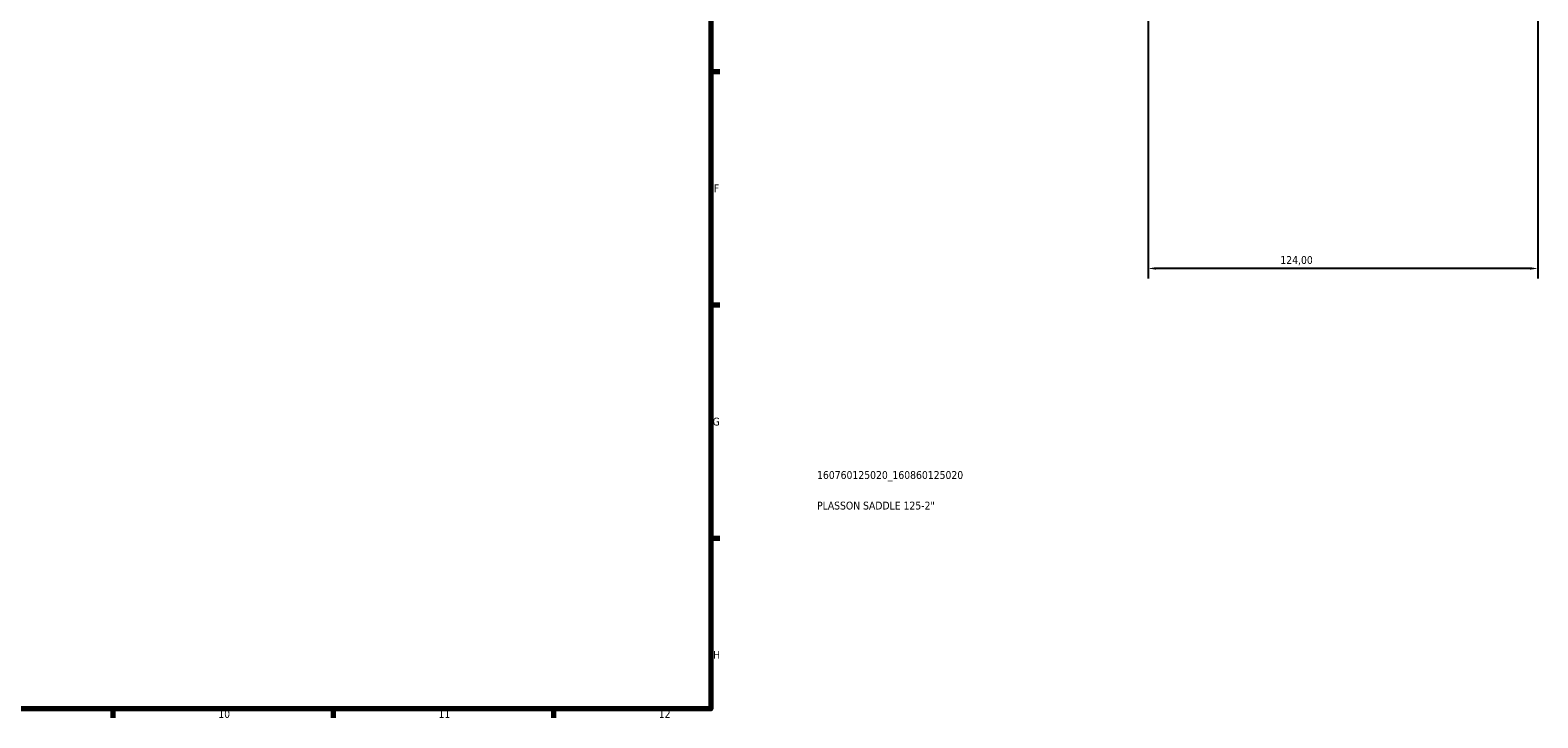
# Model space of a CAD drawing. Header units: millimetres. Extents: x 0 to 1121, y -29 to 1083.
# Tile 5 of 6: x 604 to 1084, y 17 to 236. Entities that reach past the tile are written whole.
import ezdxf

# ---------------------------------------------------------------- set-up
doc = ezdxf.new("R2010")
doc.units = ezdxf.units.MM
for name, color, linetype, lineweight in [('Border (ISO)', 7, 'Continuous', 70), ('Dimension (ISO)', 7, 'Continuous', 25), ('Title (ISO)', 7, 'Continuous', 50)]:
    doc.layers.add(name, color=color, linetype=linetype, lineweight=lineweight)
doc.styles.add('Note Text (ISO)', font='tahoma.ttf')
doc.dimstyles.new('Default (ISO)', dxfattribs={"dimtxt": 2.5, "dimasz": 2.5, "dimexe": 3.175, "dimexo": 0, "dimgap": 0.762, "dimtad": 1, "dimrnd": 1e-08, "dimzin": 0, "dimtxsty": 'Note Text (ISO)', "dimcen": 0.09, "dimdle": 10, "dimclrd": 256, "dimclre": 256, "dimclrt": 232, "dimazin": 0, "dimtfac": 1.40208, "dimtmove": 0, "dimatfit": 3, "dimfxl": 1, "dimtolj": 1, "dimtzin": 0, "dimlwd": -1, "dimlwe": -1, "dimarcsym": 0})

# ---------------------------------------------------------------- blocks, each defined once
blk = doc.blocks.new('Borders Default Border')
at = {"layer": 'Border (ISO)'}
for p, q in [((821, 222.75), (823.9, 222.75)), ((821, 148.5), (823.9, 148.5)), ((821, 74.25), (823.9, 74.25)), ((630.75, 20), (630.75, 17.1)), ((700.83, 20), (700.83, 17.1)), ((770.92, 20), (770.92, 17.1))]:
    blk.add_line(p, q, dxfattribs=at)
at = {"layer": 'Border (ISO)', "flags": 128}
blk.add_lwpolyline([(20, 20), (20, 574), (821, 574), (821, 20), (20, 20)], dxfattribs=at)
at = {"layer": 'Border (ISO)', "color": 232, "true_color": 0xca0064, "char_height": 2.5, "attachment_point": 7, "style": 'Note Text (ISO)'}
for s, insert in [('F', (822, 184.38)), ('G', (821.61, 110.08)), ('H', (821.74, 35.88)), ('10', (664.29, 17.05)), ('11', (734.37, 17.1)), ('12', (804.46, 17.1))]:
    blk.add_mtext(s, dxfattribs=dict(at, insert=insert))
blk = doc.blocks.new('Title Blocks ISO')
at = {"layer": 'Title (ISO)', "color": 232, "true_color": 0xca0064, "style": 'Note Text (ISO)'}
for tag, p in [('PART_NUMBER_001', (33.84, 73.13)), ('DESCRIPTION_001', (33.84, 63.4))]:
    blk.add_attdef(tag, p, '', height=2.5, dxfattribs=at)
blk = doc.blocks.new('*D8')
at = {"layer": 'Defpoints', "color": 0, "transparency": 16777216}
for p in [(960.23, 311.6), (1084.23, 311.6), (960.23, 160.11)]:
    blk.add_point(p, dxfattribs=at)
at = {"layer": 'Dimension (ISO)', "transparency": 16777216}
for p, q in [((960.23, 311.6), (960.23, 156.94)), ((1084.23, 311.6), (1084.23, 156.94)), ((1081.73, 160.11), (962.73, 160.11))]:
    blk.add_line(p, q, dxfattribs=at)
for points in [[(962.73, 160.53), (962.73, 159.7), (960.23, 160.11)], [(1081.73, 160.53), (1081.73, 159.7), (1084.23, 160.11)]]:
    blk.add_solid(points, dxfattribs=at)
at = {"layer": 'Dimension (ISO)', "color": 232, "true_color": 0xca0064, "transparency": 16777216, "insert": (1002.28, 164.05), "char_height": 2.5, "attachment_point": 1, "style": 'Note Text (ISO)'}
blk.add_mtext('\\A1;124,00', dxfattribs=at)

msp = doc.modelspace()

# ---------------------------------------------------------------- block references
msp.add_blockref('Borders Default Border', (0, 0))
msp.add_blockref('Title Blocks ISO', (821, 20)).add_auto_attribs({'PART_NUMBER_001': '160760125020_160860125020', 'DESCRIPTION_001': 'PLASSON SADDLE 125-2"'})

# ---------------------------------------------------------------- dimensions: what is measured, and where the dimension line sits
at = {"layer": 'Dimension (ISO)'}
dim = msp.add_linear_dim(base=(960.2303, 160.1123), p1=(1084.2303, 311.6024), p2=(960.2303, 311.6024), dimstyle='Default (ISO)', override={"dimdec": 2, "dimtp": 0, "dimtm": 0, "dimtdec": 2, "dimtofl": 0, "dimatfit": 1}, dxfattribs=at)
dim.commit()
dim.dimension.update_dxf_attribs({"geometry": '*D8', "text_midpoint": (1007.2303, 160.1123), "dimtype": 160})

doc.saveas('drawing.dxf')
